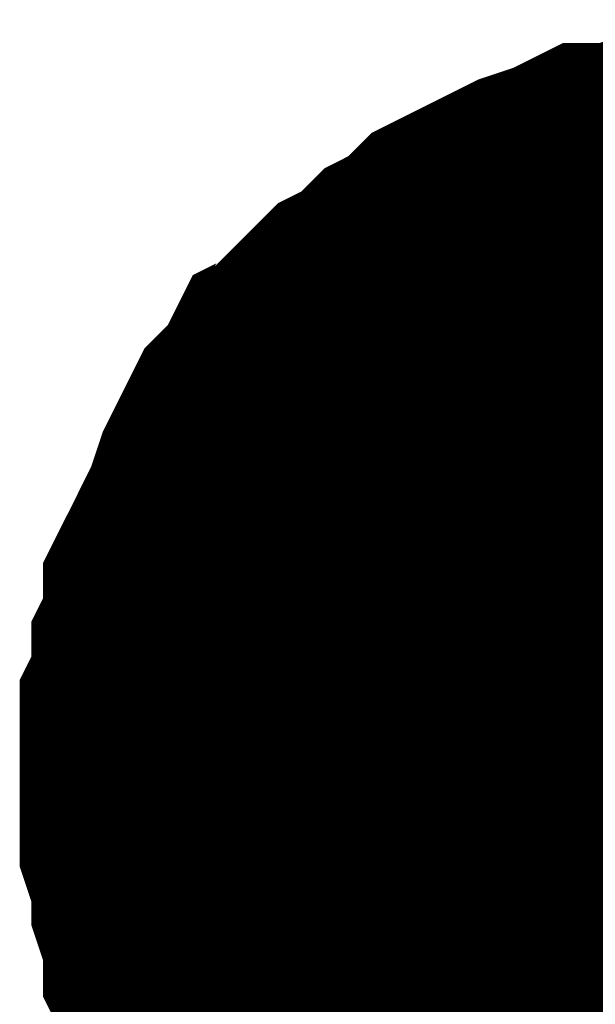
# Model space of a CAD drawing. Header units: inches. Extents: x 0 to 17, y 0 to 11.
# Tile 29 of 256: x 0.9749 to 0.9944, y 5.4924 to 5.5257. Entities that reach past the tile are written whole.
import ezdxf

# ---------------------------------------------------------------- set-up
doc = ezdxf.new("R2010")
doc.units = ezdxf.units.IN
doc.header["$MEASUREMENT"] = 0
doc.layers.add('Sheet', color=255, linetype='Continuous')

msp = doc.modelspace()

# ---------------------------------------------------------------- linework, layer by layer
at = {"layer": 'Sheet'}
for points in [[(0.98083, 5.5, 0.0118, 0.0118, 0), (0.98083, 5.501189, 0.0118, 0.0118, 0), (0.98083, 5.501982, 0.0118, 0.0118, 0), (0.981227, 5.502775, 0.0118, 0.0118, 0), (0.981227, 5.503965, 0.0118, 0.0118, 0), (0.981623, 5.504758, 0.0118, 0.0118, 0), (0.981623, 5.505947, 0.0118, 0.0118, 0), (0.98202, 5.50674, 0.0118, 0.0118, 0), (0.982416, 5.507533, 0.0118, 0.0118, 0), (0.982812, 5.508326, 0.0118, 0.0118, 0), (0.983209, 5.509516, 0.0118, 0.0118, 0), (0.983605, 5.510309, 0.0118, 0.0118, 0), (0.984002, 5.511101, 0.0118, 0.0118, 0), (0.984795, 5.511894, 0.0118, 0.0118, 0), (0.985191, 5.512687, 0.0118, 0.0118, 0), (0.985984, 5.513084, 0.0118, 0.0118, 0), (0.986381, 5.513877, 0.0118, 0.0118, 0), (0.987174, 5.51467, 0.0118, 0.0118, 0), (0.987966, 5.515066, 0.0118, 0.0118, 0), (0.988759, 5.515859, 0.0118, 0.0118, 0), (0.989552, 5.516256, 0.0118, 0.0118, 0), (0.990345, 5.517049, 0.0118, 0.0118, 0), (0.991138, 5.517445, 0.0118, 0.0118, 0), (0.991931, 5.517842, 0.0118, 0.0118, 0), (0.992724, 5.518238, 0.0118, 0.0118, 0), (0.993913, 5.518635, 0.0118, 0.0118, 0), (0.994706, 5.519031, 0.0118, 0.0118, 0), (0.995499, 5.519031, 0.0118, 0.0118, 0), (0.996688, 5.519428, 0.0118, 0.0118, 0), (0.997481, 5.519428, 0.0118, 0.0118, 0), (0.998671, 5.519824, 0.0118, 0.0118, 0), (0.999464, 5.519824, 0.0118, 0.0118, 0), (1.000653, 5.519824, 0.0118, 0.0118, 0)], [(0.98083, 5.5, 0.0118, 0.0118, 0), (0.98083, 5.501189, 0.0118, 0.0118, 0), (0.98083, 5.501982, 0.0118, 0.0118, 0), (0.981227, 5.502775, 0.0118, 0.0118, 0), (0.981227, 5.503965, 0.0118, 0.0118, 0), (0.981623, 5.504758, 0.0118, 0.0118, 0), (0.981623, 5.505947, 0.0118, 0.0118, 0), (0.98202, 5.50674, 0.0118, 0.0118, 0), (0.982416, 5.507533, 0.0118, 0.0118, 0), (0.982812, 5.508326, 0.0118, 0.0118, 0), (0.983209, 5.509516, 0.0118, 0.0118, 0), (0.983605, 5.510309, 0.0118, 0.0118, 0), (0.984002, 5.511101, 0.0118, 0.0118, 0), (0.984795, 5.511894, 0.0118, 0.0118, 0), (0.985191, 5.512687, 0.0118, 0.0118, 0), (0.985984, 5.513084, 0.0118, 0.0118, 0), (0.986381, 5.513877, 0.0118, 0.0118, 0), (0.987174, 5.51467, 0.0118, 0.0118, 0), (0.987966, 5.515066, 0.0118, 0.0118, 0), (0.988759, 5.515859, 0.0118, 0.0118, 0), (0.989552, 5.516256, 0.0118, 0.0118, 0), (0.990345, 5.517049, 0.0118, 0.0118, 0), (0.991138, 5.517445, 0.0118, 0.0118, 0), (0.991931, 5.517842, 0.0118, 0.0118, 0), (0.992724, 5.518238, 0.0118, 0.0118, 0), (0.993913, 5.518635, 0.0118, 0.0118, 0), (0.994706, 5.519031, 0.0118, 0.0118, 0), (0.995499, 5.519031, 0.0118, 0.0118, 0), (0.996688, 5.519428, 0.0118, 0.0118, 0), (0.997481, 5.519428, 0.0118, 0.0118, 0), (0.998671, 5.519824, 0.0118, 0.0118, 0), (0.999464, 5.519824, 0.0118, 0.0118, 0), (1.000653, 5.519824, 0.0118, 0.0118, 0)], [(0.98083, 5.5, 0.0118, 0.0118, 0), (0.98083, 5.501189, 0.0118, 0.0118, 0), (0.98083, 5.501982, 0.0118, 0.0118, 0), (0.981227, 5.502775, 0.0118, 0.0118, 0), (0.981227, 5.503965, 0.0118, 0.0118, 0), (0.981623, 5.504758, 0.0118, 0.0118, 0), (0.981623, 5.505947, 0.0118, 0.0118, 0), (0.98202, 5.50674, 0.0118, 0.0118, 0), (0.982416, 5.507533, 0.0118, 0.0118, 0), (0.982812, 5.508326, 0.0118, 0.0118, 0), (0.983209, 5.509516, 0.0118, 0.0118, 0), (0.983605, 5.510309, 0.0118, 0.0118, 0), (0.984002, 5.511101, 0.0118, 0.0118, 0), (0.984795, 5.511894, 0.0118, 0.0118, 0), (0.985191, 5.512687, 0.0118, 0.0118, 0), (0.985984, 5.513084, 0.0118, 0.0118, 0), (0.986381, 5.513877, 0.0118, 0.0118, 0), (0.987174, 5.51467, 0.0118, 0.0118, 0), (0.987966, 5.515066, 0.0118, 0.0118, 0), (0.988759, 5.515859, 0.0118, 0.0118, 0), (0.989552, 5.516256, 0.0118, 0.0118, 0), (0.990345, 5.517049, 0.0118, 0.0118, 0), (0.991138, 5.517445, 0.0118, 0.0118, 0), (0.991931, 5.517842, 0.0118, 0.0118, 0), (0.992724, 5.518238, 0.0118, 0.0118, 0), (0.993913, 5.518635, 0.0118, 0.0118, 0), (0.994706, 5.519031, 0.0118, 0.0118, 0), (0.995499, 5.519031, 0.0118, 0.0118, 0), (0.996688, 5.519428, 0.0118, 0.0118, 0), (0.997481, 5.519428, 0.0118, 0.0118, 0), (0.998671, 5.519824, 0.0118, 0.0118, 0), (0.999464, 5.519824, 0.0118, 0.0118, 0), (1.000653, 5.519824, 0.0118, 0.0118, 0)], [(0.98083, 5.5, 0.0118, 0.0118, 0), (0.98083, 5.501189, 0.0118, 0.0118, 0), (0.98083, 5.501982, 0.0118, 0.0118, 0), (0.981227, 5.502775, 0.0118, 0.0118, 0), (0.981227, 5.503965, 0.0118, 0.0118, 0), (0.981623, 5.504758, 0.0118, 0.0118, 0), (0.981623, 5.505947, 0.0118, 0.0118, 0), (0.98202, 5.50674, 0.0118, 0.0118, 0), (0.982416, 5.507533, 0.0118, 0.0118, 0), (0.982812, 5.508326, 0.0118, 0.0118, 0), (0.983209, 5.509516, 0.0118, 0.0118, 0), (0.983605, 5.510309, 0.0118, 0.0118, 0), (0.984002, 5.511101, 0.0118, 0.0118, 0), (0.984795, 5.511894, 0.0118, 0.0118, 0), (0.985191, 5.512687, 0.0118, 0.0118, 0), (0.985984, 5.513084, 0.0118, 0.0118, 0), (0.986381, 5.513877, 0.0118, 0.0118, 0), (0.987174, 5.51467, 0.0118, 0.0118, 0), (0.987966, 5.515066, 0.0118, 0.0118, 0), (0.988759, 5.515859, 0.0118, 0.0118, 0), (0.989552, 5.516256, 0.0118, 0.0118, 0), (0.990345, 5.517049, 0.0118, 0.0118, 0), (0.991138, 5.517445, 0.0118, 0.0118, 0), (0.991931, 5.517842, 0.0118, 0.0118, 0), (0.992724, 5.518238, 0.0118, 0.0118, 0), (0.993913, 5.518635, 0.0118, 0.0118, 0), (0.994706, 5.519031, 0.0118, 0.0118, 0), (0.995499, 5.519031, 0.0118, 0.0118, 0), (0.996688, 5.519428, 0.0118, 0.0118, 0), (0.997481, 5.519428, 0.0118, 0.0118, 0), (0.998671, 5.519824, 0.0118, 0.0118, 0), (0.999464, 5.519824, 0.0118, 0.0118, 0), (1.000653, 5.519824, 0.0118, 0.0118, 0)], [(0.98083, 5.5, 0.0039, 0.0039, 0), (0.98083, 5.501189, 0.0039, 0.0039, 0), (0.98083, 5.501982, 0.0039, 0.0039, 0), (0.981227, 5.502775, 0.0039, 0.0039, 0), (0.981227, 5.503965, 0.0039, 0.0039, 0), (0.981623, 5.504758, 0.0039, 0.0039, 0), (0.981623, 5.505947, 0.0039, 0.0039, 0), (0.98202, 5.50674, 0.0039, 0.0039, 0), (0.982416, 5.507533, 0.0039, 0.0039, 0), (0.982812, 5.508326, 0.0039, 0.0039, 0), (0.983209, 5.509516, 0.0039, 0.0039, 0), (0.983605, 5.510309, 0.0039, 0.0039, 0), (0.984002, 5.511101, 0.0039, 0.0039, 0), (0.984795, 5.511894, 0.0039, 0.0039, 0), (0.985191, 5.512687, 0.0039, 0.0039, 0), (0.985984, 5.513084, 0.0039, 0.0039, 0), (0.986381, 5.513877, 0.0039, 0.0039, 0), (0.987174, 5.51467, 0.0039, 0.0039, 0), (0.987966, 5.515066, 0.0039, 0.0039, 0), (0.988759, 5.515859, 0.0039, 0.0039, 0), (0.989552, 5.516256, 0.0039, 0.0039, 0), (0.990345, 5.517049, 0.0039, 0.0039, 0), (0.991138, 5.517445, 0.0039, 0.0039, 0), (0.991931, 5.517842, 0.0039, 0.0039, 0), (0.992724, 5.518238, 0.0039, 0.0039, 0), (0.993913, 5.518635, 0.0039, 0.0039, 0), (0.994706, 5.519031, 0.0039, 0.0039, 0), (0.995499, 5.519031, 0.0039, 0.0039, 0), (0.996688, 5.519428, 0.0039, 0.0039, 0)], [(0.98083, 5.5, 0.0039, 0.0039, 0), (0.98083, 5.501189, 0.0039, 0.0039, 0), (0.98083, 5.501982, 0.0039, 0.0039, 0), (0.981227, 5.502775, 0.0039, 0.0039, 0), (0.981227, 5.503965, 0.0039, 0.0039, 0), (0.981623, 5.504758, 0.0039, 0.0039, 0), (0.981623, 5.505947, 0.0039, 0.0039, 0), (0.98202, 5.50674, 0.0039, 0.0039, 0), (0.982416, 5.507533, 0.0039, 0.0039, 0), (0.982812, 5.508326, 0.0039, 0.0039, 0), (0.983209, 5.509516, 0.0039, 0.0039, 0), (0.983605, 5.510309, 0.0039, 0.0039, 0), (0.984002, 5.511101, 0.0039, 0.0039, 0), (0.984795, 5.511894, 0.0039, 0.0039, 0), (0.985191, 5.512687, 0.0039, 0.0039, 0), (0.985984, 5.513084, 0.0039, 0.0039, 0), (0.986381, 5.513877, 0.0039, 0.0039, 0), (0.987174, 5.51467, 0.0039, 0.0039, 0), (0.987966, 5.515066, 0.0039, 0.0039, 0), (0.988759, 5.515859, 0.0039, 0.0039, 0), (0.989552, 5.516256, 0.0039, 0.0039, 0), (0.990345, 5.517049, 0.0039, 0.0039, 0), (0.991138, 5.517445, 0.0039, 0.0039, 0), (0.991931, 5.517842, 0.0039, 0.0039, 0), (0.992724, 5.518238, 0.0039, 0.0039, 0), (0.993913, 5.518635, 0.0039, 0.0039, 0), (0.994706, 5.519031, 0.0039, 0.0039, 0), (0.995499, 5.519031, 0.0039, 0.0039, 0), (0.996688, 5.519428, 0.0039, 0.0039, 0)], [(0.98083, 5.5, 0.0039, 0.0039, 0), (0.98083, 5.501189, 0.0039, 0.0039, 0), (0.98083, 5.501982, 0.0039, 0.0039, 0), (0.981227, 5.502775, 0.0039, 0.0039, 0), (0.981227, 5.503965, 0.0039, 0.0039, 0), (0.981623, 5.504758, 0.0039, 0.0039, 0), (0.981623, 5.505947, 0.0039, 0.0039, 0), (0.98202, 5.50674, 0.0039, 0.0039, 0), (0.982416, 5.507533, 0.0039, 0.0039, 0), (0.982812, 5.508326, 0.0039, 0.0039, 0), (0.983209, 5.509516, 0.0039, 0.0039, 0), (0.983605, 5.510309, 0.0039, 0.0039, 0), (0.984002, 5.511101, 0.0039, 0.0039, 0), (0.984795, 5.511894, 0.0039, 0.0039, 0), (0.985191, 5.512687, 0.0039, 0.0039, 0), (0.985984, 5.513084, 0.0039, 0.0039, 0), (0.986381, 5.513877, 0.0039, 0.0039, 0), (0.987174, 5.51467, 0.0039, 0.0039, 0), (0.987966, 5.515066, 0.0039, 0.0039, 0), (0.988759, 5.515859, 0.0039, 0.0039, 0), (0.989552, 5.516256, 0.0039, 0.0039, 0), (0.990345, 5.517049, 0.0039, 0.0039, 0), (0.991138, 5.517445, 0.0039, 0.0039, 0), (0.991931, 5.517842, 0.0039, 0.0039, 0), (0.992724, 5.518238, 0.0039, 0.0039, 0), (0.993913, 5.518635, 0.0039, 0.0039, 0), (0.994706, 5.519031, 0.0039, 0.0039, 0), (0.995499, 5.519031, 0.0039, 0.0039, 0), (0.996688, 5.519428, 0.0039, 0.0039, 0)], [(0.98083, 5.5, 0.0039, 0.0039, 0), (0.98083, 5.501189, 0.0039, 0.0039, 0), (0.98083, 5.501982, 0.0039, 0.0039, 0), (0.981227, 5.502775, 0.0039, 0.0039, 0), (0.981227, 5.503965, 0.0039, 0.0039, 0), (0.981623, 5.504758, 0.0039, 0.0039, 0), (0.981623, 5.505947, 0.0039, 0.0039, 0), (0.98202, 5.50674, 0.0039, 0.0039, 0), (0.982416, 5.507533, 0.0039, 0.0039, 0), (0.982812, 5.508326, 0.0039, 0.0039, 0), (0.983209, 5.509516, 0.0039, 0.0039, 0), (0.983605, 5.510309, 0.0039, 0.0039, 0), (0.984002, 5.511101, 0.0039, 0.0039, 0), (0.984795, 5.511894, 0.0039, 0.0039, 0), (0.985191, 5.512687, 0.0039, 0.0039, 0), (0.985984, 5.513084, 0.0039, 0.0039, 0), (0.986381, 5.513877, 0.0039, 0.0039, 0), (0.987174, 5.51467, 0.0039, 0.0039, 0), (0.987966, 5.515066, 0.0039, 0.0039, 0), (0.988759, 5.515859, 0.0039, 0.0039, 0), (0.989552, 5.516256, 0.0039, 0.0039, 0), (0.990345, 5.517049, 0.0039, 0.0039, 0), (0.991138, 5.517445, 0.0039, 0.0039, 0), (0.991931, 5.517842, 0.0039, 0.0039, 0), (0.992724, 5.518238, 0.0039, 0.0039, 0), (0.993913, 5.518635, 0.0039, 0.0039, 0), (0.994706, 5.519031, 0.0039, 0.0039, 0), (0.995499, 5.519031, 0.0039, 0.0039, 0), (0.996688, 5.519428, 0.0039, 0.0039, 0)], [(0.986381, 5.485727, 0.0118, 0.0118, 0), (0.985984, 5.48652, 0.0118, 0.0118, 0), (0.985191, 5.487313, 0.0118, 0.0118, 0), (0.984795, 5.488106, 0.0118, 0.0118, 0), (0.984002, 5.488899, 0.0118, 0.0118, 0), (0.983605, 5.489691, 0.0118, 0.0118, 0), (0.983209, 5.490484, 0.0118, 0.0118, 0), (0.982812, 5.491277, 0.0118, 0.0118, 0), (0.982416, 5.49207, 0.0118, 0.0118, 0), (0.98202, 5.49326, 0.0118, 0.0118, 0), (0.981623, 5.494053, 0.0118, 0.0118, 0), (0.981623, 5.494846, 0.0118, 0.0118, 0), (0.981227, 5.496035, 0.0118, 0.0118, 0), (0.981227, 5.496828, 0.0118, 0.0118, 0), (0.98083, 5.498018, 0.0118, 0.0118, 0), (0.98083, 5.498811, 0.0118, 0.0118, 0), (0.98083, 5.5, 0.0118, 0.0118, 0)], [(0.98083, 5.5, 0.0118, 0.0118, 0), (0.98083, 5.5, 0.0118, 0.0118, 0)], [(0.986381, 5.485727, 0.0118, 0.0118, 0), (0.985984, 5.48652, 0.0118, 0.0118, 0), (0.985191, 5.487313, 0.0118, 0.0118, 0), (0.984795, 5.488106, 0.0118, 0.0118, 0), (0.984002, 5.488899, 0.0118, 0.0118, 0), (0.983605, 5.489691, 0.0118, 0.0118, 0), (0.983209, 5.490484, 0.0118, 0.0118, 0), (0.982812, 5.491277, 0.0118, 0.0118, 0), (0.982416, 5.49207, 0.0118, 0.0118, 0), (0.98202, 5.49326, 0.0118, 0.0118, 0), (0.981623, 5.494053, 0.0118, 0.0118, 0), (0.981623, 5.494846, 0.0118, 0.0118, 0), (0.981227, 5.496035, 0.0118, 0.0118, 0), (0.981227, 5.496828, 0.0118, 0.0118, 0), (0.98083, 5.498018, 0.0118, 0.0118, 0), (0.98083, 5.498811, 0.0118, 0.0118, 0), (0.98083, 5.5, 0.0118, 0.0118, 0)], [(0.98083, 5.5, 0.0118, 0.0118, 0), (0.98083, 5.5, 0.0118, 0.0118, 0)], [(0.986381, 5.485727, 0.0118, 0.0118, 0), (0.985984, 5.48652, 0.0118, 0.0118, 0), (0.985191, 5.487313, 0.0118, 0.0118, 0), (0.984795, 5.488106, 0.0118, 0.0118, 0), (0.984002, 5.488899, 0.0118, 0.0118, 0), (0.983605, 5.489691, 0.0118, 0.0118, 0), (0.983209, 5.490484, 0.0118, 0.0118, 0), (0.982812, 5.491277, 0.0118, 0.0118, 0), (0.982416, 5.49207, 0.0118, 0.0118, 0), (0.98202, 5.49326, 0.0118, 0.0118, 0), (0.981623, 5.494053, 0.0118, 0.0118, 0), (0.981623, 5.494846, 0.0118, 0.0118, 0), (0.981227, 5.496035, 0.0118, 0.0118, 0), (0.981227, 5.496828, 0.0118, 0.0118, 0), (0.98083, 5.498018, 0.0118, 0.0118, 0), (0.98083, 5.498811, 0.0118, 0.0118, 0), (0.98083, 5.5, 0.0118, 0.0118, 0)], [(0.98083, 5.5, 0.0118, 0.0118, 0), (0.98083, 5.5, 0.0118, 0.0118, 0)], [(0.986381, 5.485727, 0.0118, 0.0118, 0), (0.985984, 5.48652, 0.0118, 0.0118, 0), (0.985191, 5.487313, 0.0118, 0.0118, 0), (0.984795, 5.488106, 0.0118, 0.0118, 0), (0.984002, 5.488899, 0.0118, 0.0118, 0), (0.983605, 5.489691, 0.0118, 0.0118, 0), (0.983209, 5.490484, 0.0118, 0.0118, 0), (0.982812, 5.491277, 0.0118, 0.0118, 0), (0.982416, 5.49207, 0.0118, 0.0118, 0), (0.98202, 5.49326, 0.0118, 0.0118, 0), (0.981623, 5.494053, 0.0118, 0.0118, 0), (0.981623, 5.494846, 0.0118, 0.0118, 0), (0.981227, 5.496035, 0.0118, 0.0118, 0), (0.981227, 5.496828, 0.0118, 0.0118, 0), (0.98083, 5.498018, 0.0118, 0.0118, 0), (0.98083, 5.498811, 0.0118, 0.0118, 0), (0.98083, 5.5, 0.0118, 0.0118, 0)], [(0.98083, 5.5, 0.0118, 0.0118, 0), (0.98083, 5.5, 0.0118, 0.0118, 0)], [(0.983605, 5.489691, 0.0039, 0.0039, 0), (0.983209, 5.490484, 0.0039, 0.0039, 0), (0.982812, 5.491277, 0.0039, 0.0039, 0), (0.982416, 5.49207, 0.0039, 0.0039, 0), (0.98202, 5.49326, 0.0039, 0.0039, 0), (0.981623, 5.494053, 0.0039, 0.0039, 0), (0.981623, 5.494846, 0.0039, 0.0039, 0), (0.981227, 5.496035, 0.0039, 0.0039, 0), (0.981227, 5.496828, 0.0039, 0.0039, 0), (0.98083, 5.498018, 0.0039, 0.0039, 0), (0.98083, 5.498811, 0.0039, 0.0039, 0), (0.98083, 5.5, 0.0039, 0.0039, 0)], [(0.98083, 5.5, 0.0039, 0.0039, 0), (0.98083, 5.5, 0.0039, 0.0039, 0)], [(0.983605, 5.489691, 0.0039, 0.0039, 0), (0.983209, 5.490484, 0.0039, 0.0039, 0), (0.982812, 5.491277, 0.0039, 0.0039, 0), (0.982416, 5.49207, 0.0039, 0.0039, 0), (0.98202, 5.49326, 0.0039, 0.0039, 0), (0.981623, 5.494053, 0.0039, 0.0039, 0), (0.981623, 5.494846, 0.0039, 0.0039, 0), (0.981227, 5.496035, 0.0039, 0.0039, 0), (0.981227, 5.496828, 0.0039, 0.0039, 0), (0.98083, 5.498018, 0.0039, 0.0039, 0), (0.98083, 5.498811, 0.0039, 0.0039, 0), (0.98083, 5.5, 0.0039, 0.0039, 0)], [(0.98083, 5.5, 0.0039, 0.0039, 0), (0.98083, 5.5, 0.0039, 0.0039, 0)], [(0.983605, 5.489691, 0.0039, 0.0039, 0), (0.983209, 5.490484, 0.0039, 0.0039, 0), (0.982812, 5.491277, 0.0039, 0.0039, 0), (0.982416, 5.49207, 0.0039, 0.0039, 0), (0.98202, 5.49326, 0.0039, 0.0039, 0), (0.981623, 5.494053, 0.0039, 0.0039, 0), (0.981623, 5.494846, 0.0039, 0.0039, 0), (0.981227, 5.496035, 0.0039, 0.0039, 0), (0.981227, 5.496828, 0.0039, 0.0039, 0), (0.98083, 5.498018, 0.0039, 0.0039, 0), (0.98083, 5.498811, 0.0039, 0.0039, 0), (0.98083, 5.5, 0.0039, 0.0039, 0)], [(0.98083, 5.5, 0.0039, 0.0039, 0), (0.98083, 5.5, 0.0039, 0.0039, 0)], [(0.983605, 5.489691, 0.0039, 0.0039, 0), (0.983209, 5.490484, 0.0039, 0.0039, 0), (0.982812, 5.491277, 0.0039, 0.0039, 0), (0.982416, 5.49207, 0.0039, 0.0039, 0), (0.98202, 5.49326, 0.0039, 0.0039, 0), (0.981623, 5.494053, 0.0039, 0.0039, 0), (0.981623, 5.494846, 0.0039, 0.0039, 0), (0.981227, 5.496035, 0.0039, 0.0039, 0), (0.981227, 5.496828, 0.0039, 0.0039, 0), (0.98083, 5.498018, 0.0039, 0.0039, 0), (0.98083, 5.498811, 0.0039, 0.0039, 0), (0.98083, 5.5, 0.0039, 0.0039, 0)], [(0.98083, 5.5, 0.0039, 0.0039, 0), (0.98083, 5.5, 0.0039, 0.0039, 0)]]:
    msp.add_lwpolyline(points, format="xyseb", dxfattribs=at)
msp.add_lwpolyline([(0.99, 5.5, 0.02, 0.02, 1), (1.01, 5.5, 0.02, 0.02, 1)], format="xyseb", close=True, dxfattribs=at)

doc.saveas('drawing.dxf')
